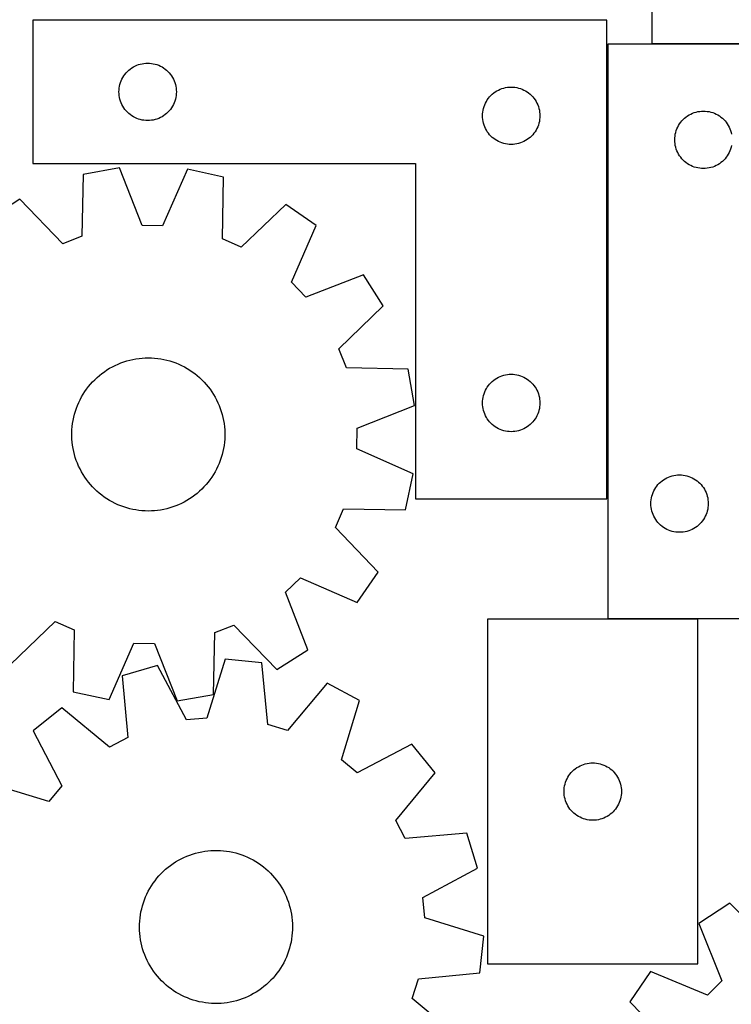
# Model space of a CAD drawing. Header units: millimetres. Extents: x 7 to 1243, y 7 to 1488.
# Tile 15 of 27: x 329 to 552, y 739 to 1047. Entities that reach past the tile are written whole.
import ezdxf

# ---------------------------------------------------------------- set-up
doc = ezdxf.new("R2010")
doc.units = ezdxf.units.MM
doc.layers.add('CUT', color=7, linetype='CONTINUOUS', true_color=0x000000)

msp = doc.modelspace()

# ---------------------------------------------------------------- linework, layer by layer
at = {"layer": 'CUT'}
for p, q in [((527.507259, 1105.798406), (527.507259, 1039.798406)), ((513.402826, 1047.113837), (333.402826, 1047.113837)), ((333.402826, 1047.113837), (333.402826, 1002.113837)), ((513.402826, 897.113837), (513.402826, 1047.113837)), ((513.699637, 1039.584532), (513.699637, 859.584532)), ((663.699637, 1039.584532), (513.699637, 1039.584532)), ((527.507259, 1039.798406), (635.507259, 1039.798406)), ((362.636268, 1030.547949), (363.038865, 1030.977798)), ((363.038865, 1030.977798), (363.468714, 1031.380395)), ((363.468714, 1031.380395), (363.923974, 1031.754017)), ((363.923974, 1031.754017), (364.402694, 1032.097063)), ((364.402694, 1032.097063), (364.902826, 1032.408065)), ((364.902826, 1032.408065), (365.422228, 1032.685691)), ((365.422228, 1032.685691), (365.958676, 1032.928752)), ((365.958676, 1032.928752), (366.509871, 1033.136208)), ((366.509871, 1033.136208), (367.073455, 1033.307169)), ((367.073455, 1033.307169), (367.647014, 1033.440904)), ((367.647014, 1033.440904), (368.228091, 1033.53684)), ((368.228091, 1033.53684), (368.814198, 1033.594567)), ((368.814198, 1033.594567), (369.402826, 1033.613837)), ((369.402826, 1033.613837), (369.991455, 1033.594567)), ((369.991455, 1033.594567), (370.577562, 1033.53684)), ((370.577562, 1033.53684), (371.158639, 1033.440904)), ((371.158639, 1033.440904), (371.732198, 1033.307169)), ((371.732198, 1033.307169), (372.295782, 1033.136208)), ((372.295782, 1033.136208), (372.846977, 1032.928752)), ((372.846977, 1032.928752), (373.383425, 1032.685691)), ((373.383425, 1032.685691), (373.902826, 1032.408065)), ((373.902826, 1032.408065), (374.402959, 1032.097063)), ((374.402959, 1032.097063), (374.881679, 1031.754017)), ((374.881679, 1031.754017), (375.336939, 1031.380395)), ((375.336939, 1031.380395), (375.766787, 1030.977798)), ((375.766787, 1030.977798), (376.169385, 1030.547949)), ((360.709494, 1026.943208), (360.880455, 1027.506792)), ((360.880455, 1027.506792), (361.087911, 1028.057987)), ((361.087911, 1028.057987), (361.330972, 1028.594435)), ((361.330972, 1028.594435), (361.608598, 1029.113837)), ((361.608598, 1029.113837), (361.9196, 1029.613969)), ((361.9196, 1029.613969), (362.262646, 1030.092689)), ((362.262646, 1030.092689), (362.636268, 1030.547949)), ((376.169385, 1030.547949), (376.543006, 1030.092689)), ((376.543006, 1030.092689), (376.886053, 1029.613969)), ((376.886053, 1029.613969), (377.197055, 1029.113837)), ((377.197055, 1029.113837), (377.474681, 1028.594435)), ((377.474681, 1028.594435), (377.717742, 1028.057987)), ((377.717742, 1028.057987), (377.925198, 1027.506792)), ((377.925198, 1027.506792), (378.096159, 1026.943208)), ((360.402826, 1024.613837), (360.422096, 1025.202465)), ((360.422096, 1024.025208), (360.402826, 1024.613837)), ((360.422096, 1025.202465), (360.479823, 1025.788572)), ((360.479823, 1025.788572), (360.575759, 1026.369649)), ((360.575759, 1026.369649), (360.709494, 1026.943208)), ((378.096159, 1026.943208), (378.229894, 1026.369649)), ((378.229894, 1026.369649), (378.32583, 1025.788572)), ((378.32583, 1025.788572), (378.383557, 1025.202465)), ((378.383557, 1025.202465), (378.402826, 1024.613837)), ((378.402826, 1024.613837), (378.383557, 1024.025208)), ((477.923974, 1024.254017), (478.402694, 1024.597063)), ((478.402694, 1024.597063), (478.902826, 1024.908065)), ((478.902826, 1024.908065), (479.422228, 1025.185691)), ((479.422228, 1025.185691), (479.958676, 1025.428752)), ((479.958676, 1025.428752), (480.509871, 1025.636208)), ((480.509871, 1025.636208), (481.073455, 1025.807169)), ((481.073455, 1025.807169), (481.647014, 1025.940904)), ((481.647014, 1025.940904), (482.228091, 1026.03684)), ((482.228091, 1026.03684), (482.814198, 1026.094567)), ((482.814198, 1026.094567), (483.402826, 1026.113837)), ((483.402826, 1026.113837), (483.991455, 1026.094567)), ((483.991455, 1026.094567), (484.577562, 1026.03684)), ((484.577562, 1026.03684), (485.158639, 1025.940904)), ((485.158639, 1025.940904), (485.732198, 1025.807169)), ((485.732198, 1025.807169), (486.295782, 1025.636208)), ((486.295782, 1025.636208), (486.846977, 1025.428752)), ((486.846977, 1025.428752), (487.383425, 1025.185691)), ((487.383425, 1025.185691), (487.902826, 1024.908065)), ((487.902826, 1024.908065), (488.402959, 1024.597063)), ((488.402959, 1024.597063), (488.881679, 1024.254017)), ((360.479823, 1023.439101), (360.422096, 1024.025208)), ((360.575759, 1022.858024), (360.479823, 1023.439101)), ((360.709494, 1022.284465), (360.575759, 1022.858024)), ((360.880455, 1021.720881), (360.709494, 1022.284465)), ((361.087911, 1021.169686), (360.880455, 1021.720881)), ((377.925198, 1021.720881), (377.717742, 1021.169686)), ((378.096159, 1022.284465), (377.925198, 1021.720881)), ((378.229894, 1022.858024), (378.096159, 1022.284465)), ((378.32583, 1023.439101), (378.229894, 1022.858024)), ((378.383557, 1024.025208), (378.32583, 1023.439101)), ((475.330972, 1021.094435), (475.608598, 1021.613837)), ((475.608598, 1021.613837), (475.9196, 1022.113969)), ((475.9196, 1022.113969), (476.262646, 1022.592689)), ((476.262646, 1022.592689), (476.636268, 1023.047949)), ((476.636268, 1023.047949), (477.038865, 1023.477798)), ((477.038865, 1023.477798), (477.468714, 1023.880395)), ((477.468714, 1023.880395), (477.923974, 1024.254017)), ((488.881679, 1024.254017), (489.336939, 1023.880395)), ((489.336939, 1023.880395), (489.766787, 1023.477798)), ((489.766787, 1023.477798), (490.169385, 1023.047949)), ((490.169385, 1023.047949), (490.543006, 1022.592689)), ((490.543006, 1022.592689), (490.886053, 1022.113969)), ((490.886053, 1022.113969), (491.197055, 1021.613837)), ((491.197055, 1021.613837), (491.474681, 1021.094435)), ((361.330972, 1020.633238), (361.087911, 1021.169686)), ((361.608598, 1020.113837), (361.330972, 1020.633238)), ((361.9196, 1019.613704), (361.608598, 1020.113837)), ((362.262646, 1019.134984), (361.9196, 1019.613704)), ((362.636268, 1018.679724), (362.262646, 1019.134984)), ((363.038865, 1018.249876), (362.636268, 1018.679724)), ((363.468714, 1017.847278), (363.038865, 1018.249876)), ((375.766787, 1018.249876), (375.336939, 1017.847278)), ((376.169385, 1018.679724), (375.766787, 1018.249876)), ((376.543006, 1019.134984), (376.169385, 1018.679724)), ((376.886053, 1019.613704), (376.543006, 1019.134984)), ((377.197055, 1020.113837), (376.886053, 1019.613704)), ((377.474681, 1020.633238), (377.197055, 1020.113837)), ((377.717742, 1021.169686), (377.474681, 1020.633238)), ((474.422096, 1017.702465), (474.479823, 1018.288572)), ((474.479823, 1018.288572), (474.575759, 1018.869649)), ((474.575759, 1018.869649), (474.709494, 1019.443208)), ((474.709494, 1019.443208), (474.880455, 1020.006792)), ((474.880455, 1020.006792), (475.087911, 1020.557987)), ((475.087911, 1020.557987), (475.330972, 1021.094435)), ((491.474681, 1021.094435), (491.717742, 1020.557987)), ((491.717742, 1020.557987), (491.925198, 1020.006792)), ((491.925198, 1020.006792), (492.096159, 1019.443208)), ((492.096159, 1019.443208), (492.229894, 1018.869649)), ((492.229894, 1018.869649), (492.32583, 1018.288572)), ((492.32583, 1018.288572), (492.383557, 1017.702465)), ((540.806682, 1018.106903), (541.370266, 1018.277864)), ((541.370266, 1018.277864), (541.943824, 1018.4116)), ((541.943824, 1018.4116), (542.524902, 1018.507536)), ((542.524902, 1018.507536), (543.111009, 1018.565262)), ((543.111009, 1018.565262), (543.699637, 1018.584532)), ((543.699637, 1018.584532), (544.288265, 1018.565262)), ((544.288265, 1018.565262), (544.874373, 1018.507536)), ((544.874373, 1018.507536), (545.45545, 1018.4116)), ((545.45545, 1018.4116), (546.029009, 1018.277864)), ((546.029009, 1018.277864), (546.592592, 1018.106903)), ((363.923974, 1017.473656), (363.468714, 1017.847278)), ((364.402694, 1017.13061), (363.923974, 1017.473656)), ((364.902826, 1016.819608), (364.402694, 1017.13061)), ((365.422228, 1016.541982), (364.902826, 1016.819608)), ((365.958676, 1016.298921), (365.422228, 1016.541982)), ((366.509871, 1016.091465), (365.958676, 1016.298921)), ((367.073455, 1015.920504), (366.509871, 1016.091465)), ((367.647014, 1015.786769), (367.073455, 1015.920504)), ((368.228091, 1015.690833), (367.647014, 1015.786769)), ((368.814198, 1015.633106), (368.228091, 1015.690833)), ((369.402826, 1015.613837), (368.814198, 1015.633106)), ((369.991455, 1015.633106), (369.402826, 1015.613837)), ((370.577562, 1015.690833), (369.991455, 1015.633106)), ((371.158639, 1015.786769), (370.577562, 1015.690833)), ((371.732198, 1015.920504), (371.158639, 1015.786769)), ((372.295782, 1016.091465), (371.732198, 1015.920504)), ((372.846977, 1016.298921), (372.295782, 1016.091465)), ((373.383425, 1016.541982), (372.846977, 1016.298921)), ((373.902826, 1016.819608), (373.383425, 1016.541982)), ((374.402959, 1017.13061), (373.902826, 1016.819608)), ((374.881679, 1017.473656), (374.402959, 1017.13061)), ((375.336939, 1017.847278), (374.881679, 1017.473656)), ((474.402826, 1017.113837), (474.422096, 1017.702465)), ((474.422096, 1016.525208), (474.402826, 1017.113837)), ((474.479823, 1015.939101), (474.422096, 1016.525208)), ((474.575759, 1015.358024), (474.479823, 1015.939101)), ((474.709494, 1014.784465), (474.575759, 1015.358024)), ((492.229894, 1015.358024), (492.096159, 1014.784465)), ((492.32583, 1015.939101), (492.229894, 1015.358024)), ((492.383557, 1016.525208), (492.32583, 1015.939101)), ((492.383557, 1017.702465), (492.402826, 1017.113837)), ((492.402826, 1017.113837), (492.383557, 1016.525208)), ((536.559457, 1015.063385), (536.933079, 1015.518644)), ((536.933079, 1015.518644), (537.335676, 1015.948493)), ((537.335676, 1015.948493), (537.765525, 1016.35109)), ((537.765525, 1016.35109), (538.220784, 1016.724712)), ((538.220784, 1016.724712), (538.699505, 1017.067759)), ((538.699505, 1017.067759), (539.199637, 1017.378761)), ((539.199637, 1017.378761), (539.719039, 1017.656387)), ((539.719039, 1017.656387), (540.255486, 1017.899448)), ((540.255486, 1017.899448), (540.806682, 1018.106903)), ((546.592592, 1018.106903), (547.143788, 1017.899448)), ((547.143788, 1017.899448), (547.680235, 1017.656387)), ((547.680235, 1017.656387), (548.199637, 1017.378761)), ((548.199637, 1017.378761), (548.699769, 1017.067759)), ((548.699769, 1017.067759), (549.17849, 1016.724712)), ((549.17849, 1016.724712), (549.63375, 1016.35109)), ((549.63375, 1016.35109), (550.063598, 1015.948493)), ((550.063598, 1015.948493), (550.466196, 1015.518644)), ((550.466196, 1015.518644), (550.839817, 1015.063385)), ((474.880455, 1014.220881), (474.709494, 1014.784465)), ((475.087911, 1013.669686), (474.880455, 1014.220881)), ((475.330972, 1013.133238), (475.087911, 1013.669686)), ((475.608598, 1012.613837), (475.330972, 1013.133238)), ((475.9196, 1012.113704), (475.608598, 1012.613837)), ((476.262646, 1011.634984), (475.9196, 1012.113704)), ((490.886053, 1012.113704), (490.543006, 1011.634984)), ((491.197055, 1012.613837), (490.886053, 1012.113704)), ((491.474681, 1013.133238), (491.197055, 1012.613837)), ((491.717742, 1013.669686), (491.474681, 1013.133238)), ((491.925198, 1014.220881), (491.717742, 1013.669686)), ((492.096159, 1014.784465), (491.925198, 1014.220881)), ((535.006305, 1011.913903), (535.177266, 1012.477487)), ((535.177266, 1012.477487), (535.384721, 1013.028683)), ((535.384721, 1013.028683), (535.627783, 1013.56513)), ((535.627783, 1013.56513), (535.905409, 1014.084532)), ((535.905409, 1014.084532), (536.216411, 1014.584664)), ((536.216411, 1014.584664), (536.559457, 1015.063385)), ((550.839817, 1015.063385), (551.182864, 1014.584664)), ((551.182864, 1014.584664), (551.493866, 1014.084532)), ((551.493866, 1014.084532), (551.771492, 1013.56513)), ((551.771492, 1013.56513), (552.014553, 1013.028683)), ((552.014553, 1013.028683), (552.222008, 1012.477487)), ((552.222008, 1012.477487), (552.39297, 1011.913903)), ((476.636268, 1011.179724), (476.262646, 1011.634984)), ((477.038865, 1010.749876), (476.636268, 1011.179724)), ((477.468714, 1010.347278), (477.038865, 1010.749876)), ((477.923974, 1009.973656), (477.468714, 1010.347278)), ((478.402694, 1009.63061), (477.923974, 1009.973656)), ((478.902826, 1009.319608), (478.402694, 1009.63061)), ((479.422228, 1009.041982), (478.902826, 1009.319608)), ((479.958676, 1008.798921), (479.422228, 1009.041982)), ((487.383425, 1009.041982), (486.846977, 1008.798921)), ((487.902826, 1009.319608), (487.383425, 1009.041982)), ((488.402959, 1009.63061), (487.902826, 1009.319608)), ((488.881679, 1009.973656), (488.402959, 1009.63061)), ((489.336939, 1010.347278), (488.881679, 1009.973656)), ((489.766787, 1010.749876), (489.336939, 1010.347278)), ((490.169385, 1011.179724), (489.766787, 1010.749876)), ((490.543006, 1011.634984), (490.169385, 1011.179724)), ((534.699637, 1009.584532), (534.718907, 1010.17316)), ((534.718907, 1008.995904), (534.699637, 1009.584532)), ((534.718907, 1010.17316), (534.776633, 1010.759268)), ((534.776633, 1008.409796), (534.718907, 1008.995904)), ((534.776633, 1010.759268), (534.87257, 1011.340345)), ((534.87257, 1011.340345), (535.006305, 1011.913903)), ((552.39297, 1011.913903), (552.526705, 1011.340345)), ((480.509871, 1008.591465), (479.958676, 1008.798921)), ((481.073455, 1008.420504), (480.509871, 1008.591465)), ((481.647014, 1008.286769), (481.073455, 1008.420504)), ((482.228091, 1008.190833), (481.647014, 1008.286769)), ((482.814198, 1008.133106), (482.228091, 1008.190833)), ((483.402826, 1008.113837), (482.814198, 1008.133106)), ((483.991455, 1008.133106), (483.402826, 1008.113837)), ((484.577562, 1008.190833), (483.991455, 1008.133106)), ((485.158639, 1008.286769), (484.577562, 1008.190833)), ((485.732198, 1008.420504), (485.158639, 1008.286769)), ((486.295782, 1008.591465), (485.732198, 1008.420504)), ((486.846977, 1008.798921), (486.295782, 1008.591465)), ((534.87257, 1007.828719), (534.776633, 1008.409796)), ((535.006305, 1007.255161), (534.87257, 1007.828719)), ((535.177266, 1006.691577), (535.006305, 1007.255161)), ((535.384721, 1006.140381), (535.177266, 1006.691577)), ((535.627783, 1005.603934), (535.384721, 1006.140381)), ((552.014553, 1006.140381), (551.771492, 1005.603934)), ((552.222008, 1006.691577), (552.014553, 1006.140381)), ((552.39297, 1007.255161), (552.222008, 1006.691577)), ((552.526705, 1007.828719), (552.39297, 1007.255161)), ((535.905409, 1005.084532), (535.627783, 1005.603934)), ((536.216411, 1004.5844), (535.905409, 1005.084532)), ((536.559457, 1004.105679), (536.216411, 1004.5844)), ((536.933079, 1003.65042), (536.559457, 1004.105679)), ((537.335676, 1003.220571), (536.933079, 1003.65042)), ((537.765525, 1002.817974), (537.335676, 1003.220571)), ((538.220784, 1002.444352), (537.765525, 1002.817974)), ((549.63375, 1002.817974), (549.17849, 1002.444352)), ((550.063598, 1003.220571), (549.63375, 1002.817974)), ((550.466196, 1003.65042), (550.063598, 1003.220571)), ((550.839817, 1004.105679), (550.466196, 1003.65042)), ((551.182864, 1004.5844), (550.839817, 1004.105679)), ((551.493866, 1005.084532), (551.182864, 1004.5844)), ((551.771492, 1005.603934), (551.493866, 1005.084532)), ((333.402826, 1002.113837), (453.402826, 1002.113837)), ((360.528204, 1000.768228), (349.171942, 998.738258)), ((367.655559, 982.750369), (360.528204, 1000.768228)), ((381.907362, 1000.352042), (374.084169, 982.625224)), ((393.176016, 997.881636), (381.907362, 1000.352042)), ((453.402826, 1002.113837), (453.402826, 897.113837)), ((538.699505, 1002.101306), (538.220784, 1002.444352)), ((539.199637, 1001.790303), (538.699505, 1002.101306)), ((539.719039, 1001.512677), (539.199637, 1001.790303)), ((540.255486, 1001.269616), (539.719039, 1001.512677)), ((540.806682, 1001.062161), (540.255486, 1001.269616)), ((541.370266, 1000.8912), (540.806682, 1001.062161)), ((541.943824, 1000.757465), (541.370266, 1000.8912)), ((542.524902, 1000.661528), (541.943824, 1000.757465)), ((543.111009, 1000.603802), (542.524902, 1000.661528)), ((543.699637, 1000.584532), (543.111009, 1000.603802)), ((544.288265, 1000.603802), (543.699637, 1000.584532)), ((544.874373, 1000.661528), (544.288265, 1000.603802)), ((545.45545, 1000.757465), (544.874373, 1000.661528)), ((546.029009, 1000.8912), (545.45545, 1000.757465)), ((546.592592, 1001.062161), (546.029009, 1000.8912)), ((547.143788, 1001.269616), (546.592592, 1001.062161)), ((547.680235, 1001.512677), (547.143788, 1001.269616)), ((548.199637, 1001.790303), (547.680235, 1001.512677)), ((548.699769, 1002.101306), (548.199637, 1001.790303)), ((549.17849, 1002.444352), (548.699769, 1002.101306)), ((349.171942, 998.738258), (348.728014, 979.367008)), ((392.865698, 978.507785), (393.176016, 997.881636)), ((329.260908, 990.941314), (319.545925, 984.720013)), ((342.740862, 977.022504), (329.260908, 990.941314)), ((412.768515, 989.315681), (398.757068, 975.932043)), ((422.23401, 982.720997), (412.768515, 989.315681)), ((374.084169, 982.625224), (367.655559, 982.750369)), ((414.533262, 964.940645), (422.23401, 982.720997)), ((348.728014, 979.367008), (342.740862, 977.022504)), ((398.757068, 975.932043), (392.865698, 978.507785)), ((437.05707, 967.309361), (418.990485, 960.306441)), ((443.278371, 957.594379), (437.05707, 967.309361)), ((418.990485, 960.306441), (414.533262, 964.940645)), ((429.359561, 944.114425), (443.278371, 957.594379)), ((365.719882, 940.944013), (366.689182, 941.08241)), ((366.689182, 941.08241), (367.663319, 941.181157)), ((367.663319, 941.181157), (368.640674, 941.240087)), ((368.640674, 941.240087), (369.619619, 941.259103)), ((369.619619, 941.259103), (370.598525, 941.238174)), ((370.598525, 941.238174), (371.575763, 941.177334)), ((371.575763, 941.177334), (372.549706, 941.076685)), ((372.549706, 941.076685), (373.518733, 940.936393)), ((431.704065, 938.127273), (429.359561, 944.114425)), ((357.475347, 937.973496), (358.330344, 938.450649)), ((358.330344, 938.450649), (359.204092, 938.892531)), ((359.204092, 938.892531), (360.095137, 939.298406)), ((360.095137, 939.298406), (361.001995, 939.667598)), ((361.001995, 939.667598), (361.923158, 939.999494)), ((361.923158, 939.999494), (362.857091, 940.293541)), ((362.857091, 940.293541), (363.802241, 940.549249)), ((363.802241, 940.549249), (364.757035, 940.766194)), ((364.757035, 940.766194), (365.719882, 940.944013)), ((373.518733, 940.936393), (374.481231, 940.756693)), ((374.481231, 940.756693), (375.435599, 940.537884)), ((375.435599, 940.537884), (376.380248, 940.280329)), ((376.380248, 940.280329), (377.313605, 939.984458)), ((377.313605, 939.984458), (378.234117, 939.650763)), ((378.234117, 939.650763), (379.140252, 939.279799)), ((379.140252, 939.279799), (380.030502, 938.872184)), ((380.030502, 938.872184), (380.903385, 938.428596)), ((380.903385, 938.428596), (381.757448, 937.949774)), ((451.075315, 937.683345), (431.704065, 938.127273)), ((352.816344, 934.418293), (353.530207, 935.088438)), ((353.530207, 935.088438), (354.27081, 935.728909)), ((354.27081, 935.728909), (355.036921, 936.338638)), ((355.036921, 936.338638), (355.827264, 936.916611)), ((355.827264, 936.916611), (356.640524, 937.461867)), ((356.640524, 937.461867), (357.475347, 937.973496)), ((381.757448, 937.949774), (382.59127, 937.436514)), ((382.59127, 937.436514), (383.403463, 936.88967)), ((383.403463, 936.88967), (384.192676, 936.310154)), ((384.192676, 936.310154), (384.957593, 935.698929)), ((384.957593, 935.698929), (385.696943, 935.057012)), ((385.696943, 935.057012), (386.409495, 934.385473)), ((453.105285, 926.327083), (451.075315, 937.683345)), ((478.402694, 934.597063), (478.902826, 934.908065)), ((478.902826, 934.908065), (479.422228, 935.185691)), ((479.422228, 935.185691), (479.958676, 935.428752)), ((479.958676, 935.428752), (480.509871, 935.636208)), ((480.509871, 935.636208), (481.073455, 935.807169)), ((481.073455, 935.807169), (481.647014, 935.940904)), ((481.647014, 935.940904), (482.228091, 936.03684)), ((482.228091, 936.03684), (482.814198, 936.094567)), ((482.814198, 936.094567), (483.402826, 936.113837)), ((483.402826, 936.113837), (483.991455, 936.094567)), ((483.991455, 936.094567), (484.577562, 936.03684)), ((484.577562, 936.03684), (485.158639, 935.940904)), ((485.158639, 935.940904), (485.732198, 935.807169)), ((485.732198, 935.807169), (486.295782, 935.636208)), ((486.295782, 935.636208), (486.846977, 935.428752)), ((486.846977, 935.428752), (487.383425, 935.185691)), ((487.383425, 935.185691), (487.902826, 934.908065)), ((487.902826, 934.908065), (488.402959, 934.597063)), ((350.25135, 931.463968), (350.846844, 932.241195)), ((350.846844, 932.241195), (351.473545, 932.993485)), ((351.473545, 932.993485), (352.13041, 933.719587)), ((352.13041, 933.719587), (352.816344, 934.418293)), ((386.409495, 934.385473), (387.094063, 933.685429)), ((387.094063, 933.685429), (387.749508, 932.958045)), ((387.749508, 932.958045), (388.374738, 932.204531)), ((388.374738, 932.204531), (388.968713, 931.426143)), ((475.608598, 931.613837), (475.9196, 932.113969)), ((475.9196, 932.113969), (476.262646, 932.592689)), ((476.262646, 932.592689), (476.636268, 933.047949)), ((476.636268, 933.047949), (477.038865, 933.477798)), ((477.038865, 933.477798), (477.468714, 933.880395)), ((477.468714, 933.880395), (477.923974, 934.254017)), ((477.923974, 934.254017), (478.402694, 934.597063)), ((488.402959, 934.597063), (488.881679, 934.254017)), ((488.881679, 934.254017), (489.336939, 933.880395)), ((489.336939, 933.880395), (489.766787, 933.477798)), ((489.766787, 933.477798), (490.169385, 933.047949)), ((490.169385, 933.047949), (490.543006, 932.592689)), ((490.543006, 932.592689), (490.886053, 932.113969)), ((490.886053, 932.113969), (491.197055, 931.613837)), ((348.200445, 928.132149), (348.661746, 928.995802)), ((348.661746, 928.995802), (349.157891, 929.83992)), ((349.157891, 929.83992), (349.688053, 930.663099)), ((349.688053, 930.663099), (350.25135, 931.463968)), ((388.968713, 931.426143), (389.530444, 930.624174)), ((389.530444, 930.624174), (390.058996, 929.799961)), ((390.058996, 929.799961), (390.55349, 928.954875)), ((390.55349, 928.954875), (391.013103, 928.090322)), ((474.479823, 928.288572), (474.575759, 928.869649)), ((474.575759, 928.869649), (474.709494, 929.443208)), ((474.709494, 929.443208), (474.880455, 930.006792)), ((474.880455, 930.006792), (475.087911, 930.557987)), ((475.087911, 930.557987), (475.330972, 931.094435)), ((475.330972, 931.094435), (475.608598, 931.613837)), ((491.197055, 931.613837), (491.474681, 931.094435)), ((491.474681, 931.094435), (491.717742, 930.557987)), ((491.717742, 930.557987), (491.925198, 930.006792)), ((491.925198, 930.006792), (492.096159, 929.443208)), ((492.096159, 929.443208), (492.229894, 928.869649)), ((492.229894, 928.869649), (492.32583, 928.288572)), ((347.032981, 925.438506), (347.385384, 926.352019)), ((347.385384, 926.352019), (347.774755, 927.250399)), ((347.774755, 927.250399), (348.200445, 928.132149)), ((391.013103, 928.090322), (391.43707, 927.207742)), ((391.43707, 927.207742), (391.824684, 926.308604)), ((391.824684, 926.308604), (392.175301, 925.394403)), ((435.087427, 919.199728), (453.105285, 926.327083)), ((474.402826, 927.113837), (474.422096, 927.702465)), ((474.422096, 926.525208), (474.402826, 927.113837)), ((474.422096, 927.702465), (474.479823, 928.288572)), ((474.479823, 925.939101), (474.422096, 926.525208)), ((474.575759, 925.358024), (474.479823, 925.939101)), ((492.32583, 925.939101), (492.229894, 925.358024)), ((492.32583, 928.288572), (492.383557, 927.702465)), ((492.383557, 926.525208), (492.32583, 925.939101)), ((492.383557, 927.702465), (492.402826, 927.113837)), ((492.402826, 927.113837), (492.383557, 926.525208)), ((346.003835, 921.663842), (346.203131, 922.622474)), ((346.203131, 922.622474), (346.441362, 923.57218)), ((346.441362, 923.57218), (346.718133, 924.511378)), ((346.718133, 924.511378), (347.032981, 925.438506)), ((392.175301, 925.394403), (392.488338, 924.466662)), ((392.488338, 924.466662), (392.763273, 923.526925)), ((392.763273, 923.526925), (392.999648, 922.576755)), ((392.999648, 922.576755), (393.197071, 921.617735)), ((474.709494, 924.784465), (474.575759, 925.358024)), ((474.880455, 924.220881), (474.709494, 924.784465)), ((475.087911, 923.669686), (474.880455, 924.220881)), ((475.330972, 923.133238), (475.087911, 923.669686)), ((475.608598, 922.613837), (475.330972, 923.133238)), ((475.9196, 922.113704), (475.608598, 922.613837)), ((491.197055, 922.613837), (490.886053, 922.113704)), ((491.474681, 923.133238), (491.197055, 922.613837)), ((491.717742, 923.669686), (491.474681, 923.133238)), ((491.925198, 924.220881), (491.717742, 923.669686)), ((492.096159, 924.784465), (491.925198, 924.220881)), ((492.229894, 925.358024), (492.096159, 924.784465)), ((345.642549, 918.750397), (345.72331, 919.726191)), ((345.72331, 919.726191), (345.843806, 920.697878)), ((345.843806, 920.697878), (346.003835, 921.663842)), ((393.197071, 921.617735), (393.355212, 920.651461)), ((393.355212, 920.651461), (393.473809, 919.67954)), ((393.473809, 919.67954), (393.552664, 918.703591)), ((476.262646, 921.634984), (475.9196, 922.113704)), ((476.636268, 921.179724), (476.262646, 921.634984)), ((477.038865, 920.749876), (476.636268, 921.179724)), ((477.468714, 920.347278), (477.038865, 920.749876)), ((477.923974, 919.973656), (477.468714, 920.347278)), ((478.402694, 919.63061), (477.923974, 919.973656)), ((478.902826, 919.319608), (478.402694, 919.63061)), ((488.402959, 919.63061), (487.902826, 919.319608)), ((488.881679, 919.973656), (488.402959, 919.63061)), ((489.336939, 920.347278), (488.881679, 919.973656)), ((489.766787, 920.749876), (489.336939, 920.347278)), ((490.169385, 921.179724), (489.766787, 920.749876)), ((490.543006, 921.634984), (490.169385, 921.179724)), ((490.886053, 922.113704), (490.543006, 921.634984)), ((345.600699, 916.792993), (345.601655, 917.772122)), ((345.63968, 915.814639), (345.600699, 916.792993)), ((345.601655, 917.772122), (345.642549, 918.750397)), ((393.590689, 916.746108), (393.549795, 915.767832)), ((393.552664, 918.703591), (393.591645, 917.725237)), ((393.591645, 917.725237), (393.590689, 916.746108)), ((434.962282, 912.771117), (435.087427, 919.199728)), ((479.422228, 919.041982), (478.902826, 919.319608)), ((479.958676, 918.798921), (479.422228, 919.041982)), ((480.509871, 918.591465), (479.958676, 918.798921)), ((481.073455, 918.420504), (480.509871, 918.591465)), ((481.647014, 918.286769), (481.073455, 918.420504)), ((482.228091, 918.190833), (481.647014, 918.286769)), ((482.814198, 918.133106), (482.228091, 918.190833)), ((483.402826, 918.113837), (482.814198, 918.133106)), ((483.991455, 918.133106), (483.402826, 918.113837)), ((484.577562, 918.190833), (483.991455, 918.133106)), ((485.158639, 918.286769), (484.577562, 918.190833)), ((485.732198, 918.420504), (485.158639, 918.286769)), ((486.295782, 918.591465), (485.732198, 918.420504)), ((486.846977, 918.798921), (486.295782, 918.591465)), ((487.383425, 919.041982), (486.846977, 918.798921)), ((487.902826, 919.319608), (487.383425, 919.041982)), ((345.718535, 914.83869), (345.63968, 915.814639)), ((345.837132, 913.866769), (345.718535, 914.83869)), ((345.995273, 912.900494), (345.837132, 913.866769)), ((393.348538, 913.820352), (393.188509, 912.854388)), ((393.469034, 914.792039), (393.348538, 913.820352)), ((393.549795, 915.767832), (393.469034, 914.792039)), ((346.192696, 911.941474), (345.995273, 912.900494)), ((346.429071, 910.991305), (346.192696, 911.941474)), ((346.704006, 910.051568), (346.429071, 910.991305)), ((392.750982, 910.94605), (392.474211, 910.006852)), ((392.989213, 911.895756), (392.750982, 910.94605)), ((393.188509, 912.854388), (392.989213, 911.895756)), ((452.689099, 904.947925), (434.962282, 912.771117)), ((347.017042, 909.123827), (346.704006, 910.051568)), ((347.36766, 908.209626), (347.017042, 909.123827)), ((347.755274, 907.310488), (347.36766, 908.209626)), ((348.179241, 906.427908), (347.755274, 907.310488)), ((391.417589, 907.267831), (390.991899, 906.386081)), ((391.80696, 908.166211), (391.417589, 907.267831)), ((392.159363, 909.079724), (391.80696, 908.166211)), ((392.474211, 910.006852), (392.159363, 909.079724)), ((348.638853, 905.563355), (348.179241, 906.427908)), ((349.133348, 904.718269), (348.638853, 905.563355)), ((349.6619, 903.894056), (349.133348, 904.718269)), ((390.034453, 904.67831), (389.504291, 903.855131)), ((390.530598, 905.522428), (390.034453, 904.67831)), ((390.991899, 906.386081), (390.530598, 905.522428)), ((450.218693, 893.679271), (452.689099, 904.947925)), ((532.755486, 903.899448), (533.306682, 904.106903)), ((533.306682, 904.106903), (533.870266, 904.277864)), ((533.870266, 904.277864), (534.443824, 904.4116)), ((534.443824, 904.4116), (535.024902, 904.507536)), ((535.024902, 904.507536), (535.611009, 904.565262)), ((535.611009, 904.565262), (536.199637, 904.584532)), ((536.199637, 904.584532), (536.788265, 904.565262)), ((536.788265, 904.565262), (537.374373, 904.507536)), ((537.374373, 904.507536), (537.95545, 904.4116)), ((537.95545, 904.4116), (538.529009, 904.277864)), ((538.529009, 904.277864), (539.092592, 904.106903)), ((539.092592, 904.106903), (539.643788, 903.899448)), ((350.223631, 903.092087), (349.6619, 903.894056)), ((350.817606, 902.313699), (350.223631, 903.092087)), ((351.442836, 901.560185), (350.817606, 902.313699)), ((352.098281, 900.832801), (351.442836, 901.560185)), ((387.718798, 901.524745), (387.061934, 900.798642)), ((388.3455, 902.277035), (387.718798, 901.524745)), ((388.940994, 903.054262), (388.3455, 902.277035)), ((389.504291, 903.855131), (388.940994, 903.054262)), ((528.716411, 900.584664), (529.059457, 901.063385)), ((529.059457, 901.063385), (529.433079, 901.518644)), ((529.433079, 901.518644), (529.835676, 901.948493)), ((529.835676, 901.948493), (530.265525, 902.35109)), ((530.265525, 902.35109), (530.720784, 902.724712)), ((530.720784, 902.724712), (531.199505, 903.067759)), ((531.199505, 903.067759), (531.699637, 903.378761)), ((531.699637, 903.378761), (532.219039, 903.656387)), ((532.219039, 903.656387), (532.755486, 903.899448)), ((539.643788, 903.899448), (540.180235, 903.656387)), ((540.180235, 903.656387), (540.699637, 903.378761)), ((540.699637, 903.378761), (541.199769, 903.067759)), ((541.199769, 903.067759), (541.67849, 902.724712)), ((541.67849, 902.724712), (542.13375, 902.35109)), ((542.13375, 902.35109), (542.563598, 901.948493)), ((542.563598, 901.948493), (542.966196, 901.518644)), ((542.966196, 901.518644), (543.339817, 901.063385)), ((543.339817, 901.063385), (543.682864, 900.584664)), ((352.782848, 900.132757), (352.098281, 900.832801)), ((353.4954, 899.461217), (352.782848, 900.132757)), ((354.234751, 898.819301), (353.4954, 899.461217)), ((354.999668, 898.208076), (354.234751, 898.819301)), ((355.78888, 897.62856), (354.999668, 898.208076)), ((384.155423, 898.179592), (383.36508, 897.601619)), ((384.921534, 898.789321), (384.155423, 898.179592)), ((385.662137, 899.429792), (384.921534, 898.789321)), ((386.376, 900.099937), (385.662137, 899.429792)), ((387.061934, 900.798642), (386.376, 900.099937)), ((527.37257, 897.340345), (527.506305, 897.913903)), ((527.506305, 897.913903), (527.677266, 898.477487)), ((527.677266, 898.477487), (527.884721, 899.028683)), ((527.884721, 899.028683), (528.127783, 899.56513)), ((528.127783, 899.56513), (528.405409, 900.084532)), ((528.405409, 900.084532), (528.716411, 900.584664)), ((543.682864, 900.584664), (543.993866, 900.084532)), ((543.993866, 900.084532), (544.271492, 899.56513)), ((544.271492, 899.56513), (544.514553, 899.028683)), ((544.514553, 899.028683), (544.722008, 898.477487)), ((544.722008, 898.477487), (544.89297, 897.913903)), ((544.89297, 897.913903), (545.026705, 897.340345)), ((356.601074, 897.081716), (355.78888, 897.62856)), ((357.434896, 896.568456), (356.601074, 897.081716)), ((358.288959, 896.089634), (357.434896, 896.568456)), ((359.161842, 895.646046), (358.288959, 896.089634)), ((360.052092, 895.238431), (359.161842, 895.646046)), ((360.958227, 894.867467), (360.052092, 895.238431)), ((361.878739, 894.533772), (360.958227, 894.867467)), ((378.190349, 894.850632), (377.269186, 894.518736)), ((379.097207, 895.219824), (378.190349, 894.850632)), ((379.988252, 895.625699), (379.097207, 895.219824)), ((380.862, 896.067581), (379.988252, 895.625699)), ((381.716997, 896.544733), (380.862, 896.067581)), ((382.55182, 897.056363), (381.716997, 896.544733)), ((383.36508, 897.601619), (382.55182, 897.056363)), ((453.402826, 897.113837), (513.402826, 897.113837)), ((527.199637, 895.584532), (527.218907, 896.17316)), ((527.218907, 894.995904), (527.199637, 895.584532)), ((527.218907, 896.17316), (527.276633, 896.759268)), ((527.276633, 894.409796), (527.218907, 894.995904)), ((527.276633, 896.759268), (527.37257, 897.340345)), ((545.026705, 897.340345), (545.122641, 896.759268)), ((545.122641, 896.759268), (545.180368, 896.17316)), ((545.180368, 894.995904), (545.122641, 894.409796)), ((545.180368, 896.17316), (545.199637, 895.584532)), ((545.199637, 895.584532), (545.180368, 894.995904)), ((362.812096, 894.2379), (361.878739, 894.533772)), ((363.756745, 893.980346), (362.812096, 894.2379)), ((364.711113, 893.761536), (363.756745, 893.980346)), ((365.673611, 893.581836), (364.711113, 893.761536)), ((366.642638, 893.441545), (365.673611, 893.581836)), ((367.616581, 893.340896), (366.642638, 893.441545)), ((368.593819, 893.280056), (367.616581, 893.340896)), ((369.572725, 893.259126), (368.593819, 893.280056)), ((370.55167, 893.278143), (369.572725, 893.259126)), ((371.529025, 893.337073), (370.55167, 893.278143)), ((372.503162, 893.435819), (371.529025, 893.337073)), ((373.472462, 893.574217), (372.503162, 893.435819)), ((374.435309, 893.752036), (373.472462, 893.574217)), ((375.390103, 893.96898), (374.435309, 893.752036)), ((376.335253, 894.224689), (375.390103, 893.96898)), ((377.269186, 894.518736), (376.335253, 894.224689)), ((428.2691, 888.098219), (430.844842, 893.989589)), ((430.844842, 893.989589), (450.218693, 893.679271)), ((527.37257, 893.828719), (527.276633, 894.409796)), ((527.506305, 893.255161), (527.37257, 893.828719)), ((527.677266, 892.691577), (527.506305, 893.255161)), ((527.884721, 892.140381), (527.677266, 892.691577)), ((528.127783, 891.603934), (527.884721, 892.140381)), ((544.514553, 892.140381), (544.271492, 891.603934)), ((544.722008, 892.691577), (544.514553, 892.140381)), ((544.89297, 893.255161), (544.722008, 892.691577)), ((545.026705, 893.828719), (544.89297, 893.255161)), ((545.122641, 894.409796), (545.026705, 893.828719)), ((528.405409, 891.084532), (528.127783, 891.603934)), ((528.716411, 890.5844), (528.405409, 891.084532)), ((529.059457, 890.105679), (528.716411, 890.5844)), ((529.433079, 889.65042), (529.059457, 890.105679)), ((529.835676, 889.220571), (529.433079, 889.65042)), ((530.265525, 888.817974), (529.835676, 889.220571)), ((530.720784, 888.444352), (530.265525, 888.817974)), ((542.13375, 888.817974), (541.67849, 888.444352)), ((542.563598, 889.220571), (542.13375, 888.817974)), ((542.966196, 889.65042), (542.563598, 889.220571)), ((543.339817, 890.105679), (542.966196, 889.65042)), ((543.682864, 890.5844), (543.339817, 890.105679)), ((543.993866, 891.084532), (543.682864, 890.5844)), ((544.271492, 891.603934), (543.993866, 891.084532)), ((441.652738, 874.086772), (428.2691, 888.098219)), ((531.199505, 888.101306), (530.720784, 888.444352)), ((531.699637, 887.790303), (531.199505, 888.101306)), ((532.219039, 887.512677), (531.699637, 887.790303)), ((532.755486, 887.269616), (532.219039, 887.512677)), ((533.306682, 887.062161), (532.755486, 887.269616)), ((533.870266, 886.8912), (533.306682, 887.062161)), ((534.443824, 886.757465), (533.870266, 886.8912)), ((535.024902, 886.661528), (534.443824, 886.757465)), ((535.611009, 886.603802), (535.024902, 886.661528)), ((536.199637, 886.584532), (535.611009, 886.603802)), ((536.788265, 886.603802), (536.199637, 886.584532)), ((537.374373, 886.661528), (536.788265, 886.603802)), ((537.95545, 886.757465), (537.374373, 886.661528)), ((538.529009, 886.8912), (537.95545, 886.757465)), ((539.092592, 887.062161), (538.529009, 886.8912)), ((539.643788, 887.269616), (539.092592, 887.062161)), ((540.180235, 887.512677), (539.643788, 887.269616)), ((540.699637, 887.790303), (540.180235, 887.512677)), ((541.199769, 888.101306), (540.699637, 887.790303)), ((541.67849, 888.444352), (541.199769, 888.101306)), ((435.058054, 864.621276), (441.652738, 874.086772)), ((412.643498, 867.864802), (417.277703, 872.322025)), ((417.277703, 872.322025), (435.058054, 864.621276)), ((419.646418, 849.798216), (412.643498, 867.864802)), ((326.423829, 845.202548), (340.435276, 858.586186)), ((340.435276, 858.586186), (346.326646, 856.010445)), ((541.981137, 859.351871), (475.981137, 859.351871)), ((475.981137, 859.351871), (475.981137, 751.351871)), ((513.699637, 859.584532), (558.699637, 859.584532)), ((541.981137, 751.351871), (541.981137, 859.351871)), ((346.326646, 856.010445), (346.016328, 836.636594)), ((390.020402, 835.779971), (390.46433, 855.151222)), ((390.46433, 855.151222), (396.451482, 857.495726)), ((396.451482, 857.495726), (409.931436, 843.576916)), ((357.284982, 834.166187), (365.108175, 851.893005)), ((365.108175, 851.893005), (371.536785, 851.76786)), ((371.536785, 851.76786), (378.66414, 833.750002)), ((409.931436, 843.576916), (419.646418, 849.798216)), ((393.744216, 846.867498), (387.957491, 828.375439)), ((405.218774, 845.675867), (393.744216, 846.867498)), ((407.082202, 826.389342), (405.218774, 845.675867)), ((372.453156, 844.884478), (361.396029, 841.594277)), ((381.555372, 827.779154), (372.453156, 844.884478)), ((361.396029, 841.594277), (363.126397, 822.295359)), ((425.648018, 839.360203), (413.225177, 824.490252)), ((435.79311, 833.868157), (425.648018, 839.360203)), ((346.016328, 836.636594), (357.284982, 834.166187)), ((378.66414, 833.750002), (390.020402, 835.779971)), ((430.134059, 815.336628), (435.79311, 833.868157)), ((342.484524, 831.61447), (333.528176, 824.343342)), ((357.439799, 819.294479), (342.484524, 831.61447)), ((387.957491, 828.375439), (381.555372, 827.779154)), ((333.528176, 824.343342), (342.512204, 807.175649)), ((413.225177, 824.490252), (407.082202, 826.389342)), ((363.126397, 822.295359), (357.439799, 819.294479)), ((452.25037, 820.215311), (435.082678, 811.231283)), ((459.521498, 811.258963), (452.25037, 820.215311)), ((435.082678, 811.231283), (430.134059, 815.336628)), ((502.214579, 811.285983), (502.617176, 811.715832)), ((502.617176, 811.715832), (503.047025, 812.118429)), ((503.047025, 812.118429), (503.502284, 812.492051)), ((503.502284, 812.492051), (503.981005, 812.835097)), ((503.981005, 812.835097), (504.481137, 813.146099)), ((504.481137, 813.146099), (505.000539, 813.423726)), ((505.000539, 813.423726), (505.536986, 813.666787)), ((505.536986, 813.666787), (506.088182, 813.874242)), ((506.088182, 813.874242), (506.651766, 814.045203)), ((506.651766, 814.045203), (507.225324, 814.178938)), ((507.225324, 814.178938), (507.806401, 814.274875)), ((507.806401, 814.274875), (508.392509, 814.332601)), ((508.392509, 814.332601), (508.981137, 814.351871)), ((508.981137, 814.351871), (509.569765, 814.332601)), ((509.569765, 814.332601), (510.155873, 814.274875)), ((510.155873, 814.274875), (510.73695, 814.178938)), ((510.73695, 814.178938), (511.310508, 814.045203)), ((511.310508, 814.045203), (511.874092, 813.874242)), ((511.874092, 813.874242), (512.425288, 813.666787)), ((512.425288, 813.666787), (512.961735, 813.423726)), ((512.961735, 813.423726), (513.481137, 813.146099)), ((513.481137, 813.146099), (513.981269, 812.835097)), ((513.981269, 812.835097), (514.45999, 812.492051)), ((514.45999, 812.492051), (514.915249, 812.118429)), ((514.915249, 812.118429), (515.345098, 811.715832)), ((515.345098, 811.715832), (515.747695, 811.285983)), ((447.201507, 796.303688), (459.521498, 811.258963)), ((500.458766, 808.244826), (500.666221, 808.796022)), ((500.666221, 808.796022), (500.909282, 809.332469)), ((500.909282, 809.332469), (501.186908, 809.851871)), ((501.186908, 809.851871), (501.49791, 810.352003)), ((501.49791, 810.352003), (501.840957, 810.830724)), ((501.840957, 810.830724), (502.214579, 811.285983)), ((515.747695, 811.285983), (516.121317, 810.830724)), ((516.121317, 810.830724), (516.464363, 810.352003)), ((516.464363, 810.352003), (516.775366, 809.851871)), ((516.775366, 809.851871), (517.052992, 809.332469)), ((517.052992, 809.332469), (517.296053, 808.796022)), ((517.296053, 808.796022), (517.503508, 808.244826)), ((338.406859, 802.22703), (319.87533, 807.886082)), ((342.512204, 807.175649), (338.406859, 802.22703)), ((499.981137, 805.351871), (500.000407, 805.940499)), ((500.000407, 804.763243), (499.981137, 805.351871)), ((500.000407, 805.940499), (500.058133, 806.526607)), ((500.058133, 806.526607), (500.154069, 807.107684)), ((500.154069, 807.107684), (500.287805, 807.681242)), ((500.287805, 807.681242), (500.458766, 808.244826)), ((517.503508, 808.244826), (517.674469, 807.681242)), ((517.674469, 807.681242), (517.808204, 807.107684)), ((517.808204, 807.107684), (517.904141, 806.526607)), ((517.904141, 806.526607), (517.961867, 805.940499)), ((517.961867, 805.940499), (517.981137, 805.351871)), ((517.981137, 805.351871), (517.961867, 804.763243)), ((500.058133, 804.177135), (500.000407, 804.763243)), ((500.154069, 803.596058), (500.058133, 804.177135)), ((500.287805, 803.022499), (500.154069, 803.596058)), ((500.458766, 802.458916), (500.287805, 803.022499)), ((500.666221, 801.90772), (500.458766, 802.458916)), ((517.503508, 802.458916), (517.296053, 801.90772)), ((517.674469, 803.022499), (517.503508, 802.458916)), ((517.808204, 803.596058), (517.674469, 803.022499)), ((517.904141, 804.177135), (517.808204, 803.596058)), ((517.961867, 804.763243), (517.904141, 804.177135)), ((500.909282, 801.371273), (500.666221, 801.90772)), ((501.186908, 800.851871), (500.909282, 801.371273)), ((501.49791, 800.351739), (501.186908, 800.851871)), ((501.840957, 799.873018), (501.49791, 800.351739)), ((502.214579, 799.417759), (501.840957, 799.873018)), ((502.617176, 798.98791), (502.214579, 799.417759)), ((515.747695, 799.417759), (515.345098, 798.98791)), ((516.121317, 799.873018), (515.747695, 799.417759)), ((516.464363, 800.351739), (516.121317, 799.873018)), ((516.775366, 800.851871), (516.464363, 800.351739)), ((517.052992, 801.371273), (516.775366, 800.851871)), ((517.296053, 801.90772), (517.052992, 801.371273)), ((450.202387, 790.617089), (447.201507, 796.303688)), ((503.047025, 798.585313), (502.617176, 798.98791)), ((503.502284, 798.211691), (503.047025, 798.585313)), ((503.981005, 797.868644), (503.502284, 798.211691)), ((504.481137, 797.557642), (503.981005, 797.868644)), ((505.000539, 797.280016), (504.481137, 797.557642)), ((505.536986, 797.036955), (505.000539, 797.280016)), ((506.088182, 796.8295), (505.536986, 797.036955)), ((506.651766, 796.658538), (506.088182, 796.8295)), ((507.225324, 796.524803), (506.651766, 796.658538)), ((507.806401, 796.428867), (507.225324, 796.524803)), ((508.392509, 796.371141), (507.806401, 796.428867)), ((508.981137, 796.351871), (508.392509, 796.371141)), ((509.569765, 796.371141), (508.981137, 796.351871)), ((510.155873, 796.428867), (509.569765, 796.371141)), ((510.73695, 796.524803), (510.155873, 796.428867)), ((511.310508, 796.658538), (510.73695, 796.524803)), ((511.874092, 796.8295), (511.310508, 796.658538)), ((512.425288, 797.036955), (511.874092, 796.8295)), ((512.961735, 797.280016), (512.425288, 797.036955)), ((513.481137, 797.557642), (512.961735, 797.280016)), ((513.981269, 797.868644), (513.481137, 797.557642)), ((514.45999, 798.211691), (513.981269, 797.868644)), ((514.915249, 798.585313), (514.45999, 798.211691)), ((515.345098, 798.98791), (514.915249, 798.585313)), ((469.501306, 792.347457), (450.202387, 790.617089)), ((472.791506, 781.290331), (469.501306, 792.347457)), ((388.279858, 786.782867), (389.255381, 786.86683)), ((389.255381, 786.86683), (390.233517, 786.910933)), ((390.233517, 786.910933), (391.212638, 786.915103)), ((391.212638, 786.915103), (392.191114, 786.879332)), ((392.191114, 786.879332), (393.167317, 786.80368)), ((393.167317, 786.80368), (394.139622, 786.688273)), ((378.177453, 783.315117), (379.019939, 783.814029)), ((379.019939, 783.814029), (379.882074, 784.278162)), ((379.882074, 784.278162), (380.762422, 784.706743)), ((380.762422, 784.706743), (381.659519, 785.09906)), ((381.659519, 785.09906), (382.571871, 785.454458)), ((382.571871, 785.454458), (383.497961, 785.772347)), ((383.497961, 785.772347), (384.436246, 786.052198)), ((384.436246, 786.052198), (385.385165, 786.293545)), ((385.385165, 786.293545), (386.343138, 786.495986)), ((386.343138, 786.495986), (387.308571, 786.659184)), ((387.308571, 786.659184), (388.279858, 786.782867)), ((394.139622, 786.688273), (395.10641, 786.533304)), ((395.10641, 786.533304), (396.066073, 786.339029)), ((396.066073, 786.339029), (397.017012, 786.105773)), ((397.017012, 786.105773), (397.957647, 785.833923)), ((397.957647, 785.833923), (398.88641, 785.523933)), ((398.88641, 785.523933), (399.801756, 785.176317)), ((399.801756, 785.176317), (400.702162, 784.791655)), ((400.702162, 784.791655), (401.586128, 784.370587)), ((401.586128, 784.370587), (402.452185, 783.913814)), ((402.452185, 783.913814), (403.298889, 783.422095)), ((374.307561, 780.329883), (375.031504, 780.989127)), ((375.031504, 780.989127), (375.781734, 781.618293)), ((375.781734, 781.618293), (376.557002, 782.216335)), ((376.557002, 782.216335), (377.356019, 782.782257)), ((377.356019, 782.782257), (378.177453, 783.315117)), ((403.298889, 783.422095), (404.124832, 782.89625)), ((404.124832, 782.89625), (404.928639, 782.337154)), ((404.928639, 782.337154), (405.708973, 781.745736)), ((405.708973, 781.745736), (406.464534, 781.122982)), ((406.464534, 781.122982), (407.194065, 780.469928)), ((455.686183, 772.188115), (472.791506, 781.290331)), ((371.698062, 777.414794), (372.305274, 778.182901)), ((372.305274, 778.182901), (372.943311, 778.925602)), ((372.943311, 778.925602), (373.61111, 779.64166)), ((373.61111, 779.64166), (374.307561, 780.329883)), ((407.194065, 780.469928), (407.896352, 779.787661)), ((407.896352, 779.787661), (408.570226, 779.077317)), ((408.570226, 779.077317), (409.214565, 778.340077)), ((409.214565, 778.340077), (409.828296, 777.577169)), ((409.828296, 777.577169), (410.4104, 776.789863)), ((369.596869, 774.114458), (370.071214, 774.971016)), ((370.071214, 774.971016), (370.580102, 775.807514)), ((370.580102, 775.807514), (371.122685, 776.622559)), ((371.122685, 776.622559), (371.698062, 777.414794)), ((410.4104, 776.789863), (410.959905, 775.979468)), ((410.959905, 775.979468), (411.475898, 775.147335)), ((411.475898, 775.147335), (411.957521, 774.294848)), ((368.059822, 770.516581), (368.388694, 771.438828)), ((368.388694, 771.438828), (368.754909, 772.346892)), ((368.754909, 772.346892), (369.157857, 773.239264)), ((369.157857, 773.239264), (369.596869, 774.114458)), ((411.957521, 774.294848), (412.403971, 773.423425)), ((412.403971, 773.423425), (412.814505, 772.534517)), ((412.814505, 772.534517), (413.18844, 771.629604)), ((413.18844, 771.629604), (413.525154, 770.710192)), ((456.282467, 765.785995), (455.686183, 772.188115)), ((367.302426, 767.680204), (367.516236, 768.635704)), ((367.516236, 768.635704), (367.768842, 769.581688)), ((367.768842, 769.581688), (368.059822, 770.516581)), ((413.525154, 770.710192), (413.824087, 769.777811)), ((413.824087, 769.777811), (414.08474, 768.834013)), ((414.08474, 768.834013), (414.30668, 767.880368)), ((551.932594, 770.342002), (542.293961, 764.003057)), ((565.580761, 756.588095), (551.932594, 770.342002)), ((366.897002, 764.772573), (366.992551, 765.747029)), ((366.992551, 765.747029), (367.127768, 766.716778)), ((367.127768, 766.716778), (367.302426, 767.680204)), ((414.30668, 767.880368), (414.489537, 766.918465)), ((414.489537, 766.918465), (414.633007, 765.949903)), ((414.633007, 765.949903), (414.736852, 764.976296)), ((474.774526, 759.999271), (456.282467, 765.785995)), ((366.825475, 762.816028), (366.841279, 763.79503)), ((366.849617, 761.837196), (366.825475, 762.816028)), ((366.841279, 763.79503), (366.897002, 764.772573)), ((414.736852, 764.976296), (414.800899, 763.999263)), ((414.800899, 763.999263), (414.82504, 763.020431)), ((414.82504, 763.020431), (414.809236, 762.041428)), ((542.293961, 764.003057), (549.515998, 746.02294)), ((366.913663, 760.860163), (366.849617, 761.837196)), ((367.017508, 759.886555), (366.913663, 760.860163)), ((367.160978, 758.917994), (367.017508, 759.886555)), ((414.522748, 759.119681), (414.348089, 758.156255)), ((414.657964, 760.089429), (414.522748, 759.119681)), ((414.753513, 761.063885), (414.657964, 760.089429)), ((414.809236, 762.041428), (414.753513, 761.063885)), ((473.582896, 748.524713), (474.774526, 759.999271)), ((367.343836, 757.95609), (367.160978, 758.917994)), ((367.565776, 757.002446), (367.343836, 757.95609)), ((367.826429, 756.058648), (367.565776, 757.002446)), ((368.125361, 755.126266), (367.826429, 756.058648)), ((413.881674, 756.254771), (413.590693, 755.319877)), ((414.134279, 757.200755), (413.881674, 756.254771)), ((414.348089, 758.156255), (414.134279, 757.200755)), ((368.462075, 754.206854), (368.125361, 755.126266)), ((368.83601, 753.301941), (368.462075, 754.206854)), ((369.246544, 752.413034), (368.83601, 753.301941)), ((412.895607, 753.489566), (412.492658, 752.597194)), ((413.261822, 754.397631), (412.895607, 753.489566)), ((413.590693, 755.319877), (413.261822, 754.397631)), ((369.692994, 751.541611), (369.246544, 752.413034)), ((370.174617, 750.689123), (369.692994, 751.541611)), ((370.69061, 749.85699), (370.174617, 750.689123)), ((371.240116, 749.046596), (370.69061, 749.85699)), ((411.070414, 750.028945), (410.52783, 749.2139)), ((411.579301, 750.865442), (411.070414, 750.028945)), ((412.053646, 751.722001), (411.579301, 750.865442)), ((412.492658, 752.597194), (412.053646, 751.722001)), ((475.981137, 751.351871), (541.981137, 751.351871)), ((371.822219, 748.259289), (371.240116, 749.046596)), ((372.435951, 747.496382), (371.822219, 748.259289)), ((373.080289, 746.759142), (372.435951, 747.496382)), ((373.754163, 746.048797), (373.080289, 746.759142)), ((408.707204, 746.910857), (408.039405, 746.194799)), ((409.345241, 747.653557), (408.707204, 746.910857)), ((409.952453, 748.421664), (409.345241, 747.653557)), ((410.52783, 749.2139), (409.952453, 748.421664)), ((454.296371, 746.661285), (473.582896, 748.524713)), ((527.063668, 748.993735), (520.584541, 739.448768)), ((544.936322, 741.509709), (527.063668, 748.993735)), ((374.45645, 745.36653), (373.754163, 746.048797)), ((375.185981, 744.713476), (374.45645, 745.36653)), ((375.941542, 744.090722), (375.185981, 744.713476)), ((376.721876, 743.499305), (375.941542, 744.090722)), ((405.093513, 743.620123), (404.294497, 743.054201)), ((405.868781, 744.218165), (405.093513, 743.620123)), ((406.619011, 744.847332), (405.868781, 744.218165)), ((407.342954, 745.506575), (406.619011, 744.847332)), ((408.039405, 746.194799), (407.342954, 745.506575)), ((452.397281, 740.51831), (454.296371, 746.661285)), ((549.515998, 746.02294), (544.936322, 741.509709)), ((377.525683, 742.940208), (376.721876, 743.499305)), ((378.351626, 742.414363), (377.525683, 742.940208)), ((379.198331, 741.922645), (378.351626, 742.414363)), ((380.064387, 741.465871), (379.198331, 741.922645)), ((380.948353, 741.044803), (380.064387, 741.465871)), ((381.848759, 740.660141), (380.948353, 741.044803)), ((382.764105, 740.312526), (381.848759, 740.660141)), ((399.990996, 740.737399), (399.078644, 740.382)), ((400.888093, 741.129715), (399.990996, 740.737399)), ((401.768442, 741.558297), (400.888093, 741.129715)), ((402.630576, 742.022429), (401.768442, 741.558297)), ((403.473062, 742.521341), (402.630576, 742.022429)), ((404.294497, 743.054201), (403.473062, 742.521341)), ((467.267231, 728.095469), (452.397281, 740.51831)), ((383.692868, 740.002535), (382.764105, 740.312526)), ((384.633503, 739.730686), (383.692868, 740.002535)), ((385.584443, 739.49743), (384.633503, 739.730686)), ((386.544105, 739.303155), (385.584443, 739.49743)), ((387.510894, 739.148185), (386.544105, 739.303155)), ((388.483198, 739.032778), (387.510894, 739.148185)), ((389.459401, 738.957127), (388.483198, 739.032778)), ((390.437877, 738.921356), (389.459401, 738.957127)), ((391.416998, 738.925525), (390.437877, 738.921356)), ((392.395134, 738.969628), (391.416998, 738.925525)), ((393.370657, 739.053591), (392.395134, 738.969628)), ((394.341944, 739.177275), (393.370657, 739.053591)), ((395.307377, 739.340473), (394.341944, 739.177275)), ((396.265351, 739.542913), (395.307377, 739.340473)), ((397.214269, 739.78426), (396.265351, 739.542913)), ((398.152554, 740.064111), (397.214269, 739.78426)), ((399.078644, 740.382), (398.152554, 740.064111)), ((520.584541, 739.448768), (534.137526, 725.60106))]:
    msp.add_line(p, q, dxfattribs=at)

doc.saveas('drawing.dxf')
